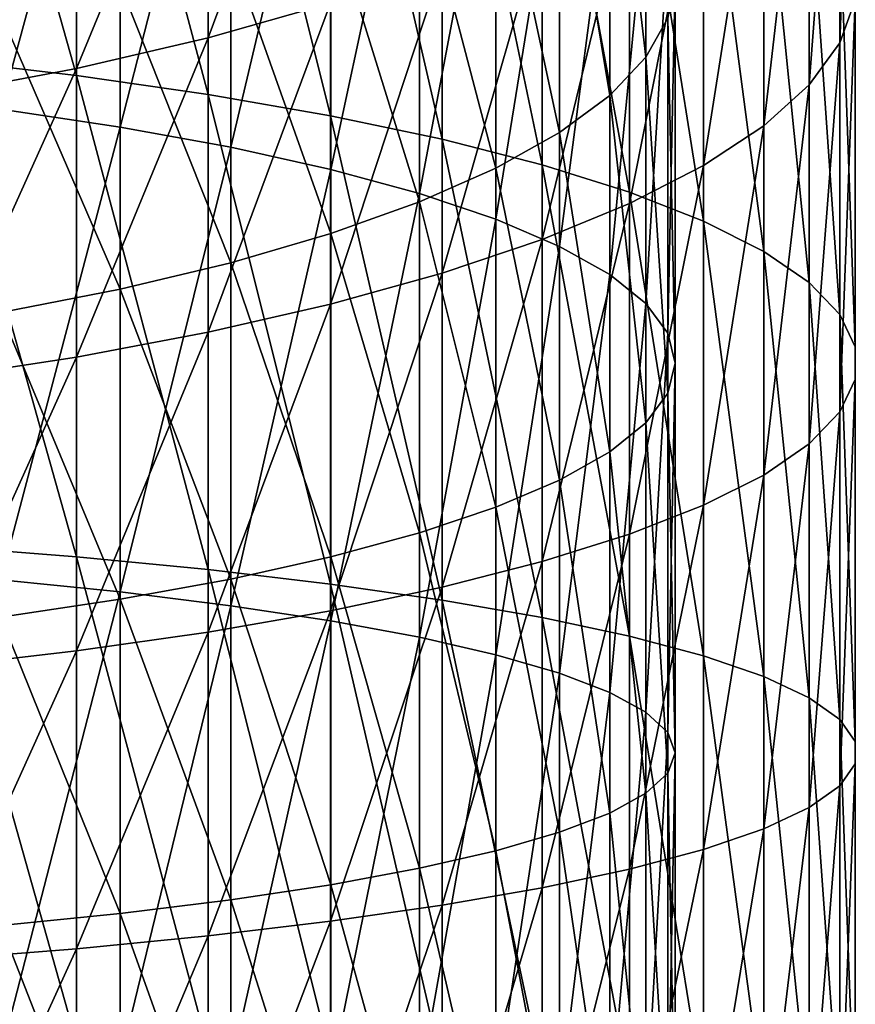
# Model space of a CAD drawing. Header units: metres. Extents: x -22 to 73, y -229 to 22.
# Tile 57 of 256: x 7 to 14, y -45 to -37. Entities that reach past the tile are written whole.
import ezdxf

# ---------------------------------------------------------------- set-up
doc = ezdxf.new("R2010")
doc.units = ezdxf.units.M
doc.layers.add('solid_509500_SW0001', color=7, linetype='CONTINUOUS')

msp = doc.modelspace()

# ---------------------------------------------------------------- linework, layer by layer
at = {"layer": 'solid_509500_SW0001'}
for points in [[(7.568972, -37.564255, 315.956696), (7.568972, -33.650928, 315.018677), (6.415171, -33.474636, 315.661102)], [(6.415171, -37.430161, 316.609222), (7.568972, -37.564255, 315.956696), (6.415171, -33.474636, 315.661102)], [(8.654225, -37.719822, 315.199707), (8.654225, -33.85545, 314.273438), (7.568972, -33.650928, 315.018677)], [(7.568972, -37.564255, 315.956696), (8.654225, -37.719822, 315.199707), (7.568972, -33.650928, 315.018677)], [(9.661106, -37.895447, 314.345123), (9.661106, -34.086342, 313.432068), (8.654225, -33.85545, 314.273438)], [(8.654225, -37.719822, 315.199707), (9.661106, -37.895447, 314.345123), (8.654225, -33.85545, 314.273438)], [(13.8575, -37.295071, 301.739685), (13.8575, -34.307915, 300.814301), (13.984142, -33.874405, 302.067719)], [(13.984142, -36.94408, 303.018646), (13.8575, -37.295071, 301.739685), (13.984142, -33.874405, 302.067719)], [(6.944628, -37.842892, 314.600861), (6.944628, -34.017246, 313.683868), (7.929916, -34.210632, 312.979187)], [(10.580494, -38.089546, 313.400635), (10.580494, -34.341518, 312.502228), (9.661106, -34.086342, 313.432068)], [(9.661106, -37.895447, 314.345123), (10.580494, -38.089546, 313.400635), (9.661106, -34.086342, 313.432068)], [(7.929916, -37.989986, 313.885071), (6.944628, -37.842892, 314.600861), (7.929916, -34.210632, 312.979187)], [(7.929916, -37.989986, 313.885071), (7.929916, -34.210632, 312.979187), (8.838835, -34.428642, 312.184753)], [(13.605362, -37.641281, 300.478119), (13.605362, -34.735527, 299.577942), (13.8575, -34.307915, 300.814301)], [(13.8575, -37.295071, 301.739685), (13.605362, -37.641281, 300.478119), (13.8575, -34.307915, 300.814301)], [(11.404063, -38.300358, 312.374817), (11.404063, -34.618668, 311.49231), (10.580494, -34.341518, 312.502228)], [(10.580494, -38.089546, 313.400635), (11.404063, -38.300358, 312.374817), (10.580494, -34.341518, 312.502228)], [(8.838835, -38.155815, 313.078156), (7.929916, -37.989986, 313.885071), (8.838835, -34.428642, 312.184753)], [(8.838835, -38.155815, 313.078156), (8.838835, -34.428642, 312.184753), (9.662631, -34.669182, 311.308228)], [(12.259816, -37.413158, 301.309387), (12.259816, -34.45377, 300.392609), (11.961754, -34.84272, 299.268036)], [(12.259816, -37.413158, 301.309387), (12.439809, -37.092037, 302.479523), (12.259816, -34.45377, 300.392609)], [(8.654225, -37.25375, 292.297028), (8.654225, -34.881451, 291.388977), (9.661106, -34.543194, 292.193207)], [(9.661106, -36.968567, 293.121552), (8.654225, -37.25375, 292.297028), (9.661106, -34.543194, 292.193207)], [(12.124355, -38.52597, 311.276947), (12.124355, -34.915279, 310.411469), (11.404063, -34.618668, 311.49231)], [(11.404063, -38.300358, 312.374817), (12.124355, -38.52597, 311.276947), (11.404063, -34.618668, 311.49231)], [(9.662631, -38.338779, 312.187836), (8.838835, -38.155815, 313.078156), (9.662631, -34.669182, 311.308228)], [(9.662631, -38.338779, 312.187836), (9.662631, -34.669182, 311.308228), (10.393371, -34.929935, 310.358093)], [(13.230011, -37.979584, 299.245361), (13.230011, -35.15337, 298.369843), (13.605362, -34.735527, 299.577942)], [(13.605362, -37.641281, 300.478119), (13.230011, -37.979584, 299.245361), (13.605362, -34.735527, 299.577942)], [(7.568972, -37.506351, 291.56665), (7.568972, -35.181068, 290.676605), (8.654225, -34.881451, 291.388977)], [(8.654225, -37.25375, 292.297028), (7.568972, -37.506351, 291.56665), (8.654225, -34.881451, 291.388977)], [(11.961754, -37.728065, 300.161865), (11.961754, -34.84272, 299.268036), (11.548494, -35.220245, 298.176483)], [(11.961754, -37.728065, 300.161865), (12.259816, -37.413158, 301.309387), (11.961754, -34.84272, 299.268036)], [(10.393371, -38.537117, 311.222717), (9.662631, -38.338779, 312.187836), (10.393371, -34.929935, 310.358093)], [(10.393371, -38.537117, 311.222717), (10.393371, -34.929935, 310.358093), (11.024015, -35.208385, 309.343414)], [(12.734848, -38.764347, 310.117004), (12.734848, -35.228668, 309.269501), (12.124355, -34.915279, 310.411469)], [(12.124355, -38.52597, 311.276947), (12.734848, -38.764347, 310.117004), (12.124355, -34.915279, 310.411469)], [(6.415171, -37.724094, 290.937103), (6.415171, -35.439335, 290.062561), (7.568972, -35.181068, 290.676605)], [(7.568972, -37.506351, 291.56665), (6.415171, -37.724094, 290.937103), (7.568972, -35.181068, 290.676605)], [(11.024015, -38.748917, 310.192078), (10.393371, -38.537117, 311.222717), (11.024015, -35.208385, 309.343414)], [(11.024015, -38.748917, 310.192078), (11.024015, -35.208385, 309.343414), (11.548494, -35.501854, 308.274048)], [(12.734848, -38.306911, 298.052612), (12.734848, -35.557659, 297.200928), (13.230011, -35.15337, 298.369843)], [(13.230011, -37.979584, 299.245361), (12.734848, -38.306911, 298.052612), (13.230011, -35.15337, 298.369843)], [(11.548494, -38.033726, 299.048065), (11.548494, -35.220245, 298.176483), (11.024015, -35.582714, 297.128479)], [(11.548494, -38.033726, 299.048065), (11.961754, -37.728065, 300.161865), (11.548494, -35.220245, 298.176483)], [(13.230011, -39.013325, 308.905457), (13.230011, -35.555996, 308.076752), (12.734848, -35.228668, 309.269501)], [(12.734848, -38.764347, 310.117004), (13.230011, -39.013325, 308.905457), (12.734848, -35.228668, 309.269501)], [(11.548494, -38.972141, 309.105865), (11.024015, -38.748917, 310.192078), (11.548494, -35.501854, 308.274048)], [(11.548494, -38.972141, 309.105865), (11.548494, -35.501854, 308.274048), (11.961754, -35.807514, 307.160248)], [(11.024015, -38.327194, 297.978699), (11.024015, -35.582714, 297.128479), (10.393371, -35.926632, 296.134125)], [(11.024015, -38.327194, 297.978699), (11.548494, -38.033726, 299.048065), (11.024015, -35.582714, 297.128479)], [(12.124355, -38.6203, 296.910645), (12.124355, -35.944733, 296.081787), (12.734848, -35.557659, 297.200928)], [(12.734848, -38.306911, 298.052612), (12.124355, -38.6203, 296.910645), (12.734848, -35.557659, 297.200928)], [(13.605362, -39.270649, 307.65332), (13.605362, -35.894299, 306.843994), (13.230011, -35.555996, 308.076752)], [(13.230011, -39.013325, 308.905457), (13.605362, -39.270649, 307.65332), (13.230011, -35.555996, 308.076752)], [(11.961754, -39.204639, 307.974518), (11.548494, -38.972141, 309.105865), (11.961754, -35.807514, 307.160248)], [(11.961754, -39.204639, 307.974518), (11.961754, -35.807514, 307.160248), (12.259816, -36.122421, 306.012726)], [(10.393371, -38.605644, 296.96402), (10.393371, -35.926632, 296.134125), (9.662631, -36.248688, 295.202942)], [(10.393371, -38.605644, 296.96402), (11.024015, -38.327194, 297.978699), (10.393371, -35.926632, 296.134125)], [(13.8575, -39.533993, 306.371857), (13.8575, -36.240509, 305.582428), (13.605362, -35.894299, 306.843994)], [(13.605362, -39.270649, 307.65332), (13.8575, -39.533993, 306.371857), (13.605362, -35.894299, 306.843994)], [(11.404063, -38.916912, 295.829803), (11.404063, -36.311081, 295.022552), (12.124355, -35.944733, 296.081787)], [(12.124355, -38.6203, 296.910645), (11.404063, -38.916912, 295.829803), (12.124355, -35.944733, 296.081787)], [(12.259816, -39.444168, 306.80896), (11.961754, -39.204639, 307.974518), (12.259816, -36.122421, 306.012726)], [(12.259816, -39.444168, 306.80896), (12.259816, -36.122421, 306.012726), (12.439809, -36.443542, 304.84259)], [(9.662631, -38.866398, 296.013885), (9.662631, -36.248688, 295.202942), (8.838835, -36.545784, 294.343964)], [(9.662631, -38.866398, 296.013885), (10.393371, -38.605644, 296.96402), (9.662631, -36.248688, 295.202942)], [(13.984142, -39.800968, 305.072754), (13.984142, -36.591499, 304.303467), (13.8575, -36.240509, 305.582428)], [(13.8575, -39.533993, 306.371857), (13.984142, -39.800968, 305.072754), (13.8575, -36.240509, 305.582428)], [(10.580494, -39.194061, 294.819885), (10.580494, -36.653393, 294.032806), (11.404063, -36.311081, 295.022552)], [(11.404063, -38.916912, 295.829803), (10.580494, -39.194061, 294.819885), (11.404063, -36.311081, 295.022552)], [(12.439809, -39.688427, 305.620392), (12.259816, -39.444168, 306.80896), (12.439809, -36.443542, 304.84259)], [(12.439809, -39.688427, 305.620392), (12.439809, -36.443542, 304.84259), (12.5, -36.767788, 303.661072)], [(8.838835, -39.106937, 295.13736), (8.838835, -36.545784, 294.343964), (7.929916, -36.815056, 293.565399)], [(8.838835, -39.106937, 295.13736), (9.662631, -38.866398, 296.013885), (8.838835, -36.545784, 294.343964)], [(13.984142, -40.069157, 303.767731), (13.984142, -36.94408, 303.018646), (13.984142, -36.591499, 304.303467)], [(13.984142, -39.800968, 305.072754), (13.984142, -40.069157, 303.767731), (13.984142, -36.591499, 304.303467)], [(9.661106, -39.449238, 293.890045), (9.661106, -36.968567, 293.121552), (10.580494, -36.653393, 294.032806)], [(10.580494, -39.194061, 294.819885), (9.661106, -39.449238, 293.890045), (10.580494, -36.653393, 294.032806)], [(7.929916, -39.324947, 294.342926), (7.929916, -36.815056, 293.565399), (6.944628, -37.053909, 292.874817)], [(7.929916, -39.324947, 294.342926), (8.838835, -39.106937, 295.13736), (7.929916, -36.815056, 293.565399)], [(12.5, -39.935062, 304.420258), (12.5, -36.767788, 303.661072), (12.439809, -37.092037, 302.479523)], [(12.5, -39.935062, 304.420258), (12.439809, -39.688427, 305.620392), (12.5, -36.767788, 303.661072)], [(8.654225, -39.68013, 293.048676), (8.654225, -37.25375, 292.297028), (9.661106, -36.968567, 293.121552)], [(9.661106, -39.449238, 293.890045), (8.654225, -39.68013, 293.048676), (9.661106, -36.968567, 293.121552)], [(13.8575, -40.336132, 302.468628), (13.8575, -37.295071, 301.739685), (13.984142, -36.94408, 303.018646)], [(13.984142, -40.069157, 303.767731), (13.8575, -40.336132, 302.468628), (13.984142, -36.94408, 303.018646)], [(6.944628, -39.518333, 293.638245), (7.929916, -39.324947, 294.342926), (6.944628, -37.053909, 292.874817)], [(12.439809, -40.181698, 303.220123), (12.439809, -37.092037, 302.479523), (12.259816, -37.413158, 301.309387)], [(12.439809, -40.181698, 303.220123), (12.5, -39.935062, 304.420258), (12.439809, -37.092037, 302.479523)], [(7.568972, -39.884651, 292.303436), (7.568972, -37.506351, 291.56665), (8.654225, -37.25375, 292.297028)], [(8.654225, -39.68013, 293.048676), (7.568972, -39.884651, 292.303436), (8.654225, -37.25375, 292.297028)], [(13.605362, -40.599476, 301.187195), (13.605362, -37.641281, 300.478119), (13.8575, -37.295071, 301.739685)], [(13.8575, -40.336132, 302.468628), (13.605362, -40.599476, 301.187195), (13.8575, -37.295071, 301.739685)], [(7.568972, -41.53035, 316.63797), (7.568972, -37.564255, 315.956696), (6.415171, -37.430161, 316.609222)], [(6.415171, -41.439022, 317.297821), (7.568972, -41.53035, 316.63797), (6.415171, -37.430161, 316.609222)], [(12.259816, -40.425957, 302.031525), (12.259816, -37.413158, 301.309387), (11.961754, -37.728065, 300.161865)], [(12.259816, -40.425957, 302.031525), (12.439809, -40.181698, 303.220123), (12.259816, -37.413158, 301.309387)], [(6.415171, -40.060944, 291.661041), (6.415171, -37.724094, 290.937103), (7.568972, -37.506351, 291.56665)], [(7.568972, -39.884651, 292.303436), (6.415171, -40.060944, 291.661041), (7.568972, -37.506351, 291.56665)], [(8.654225, -41.636303, 315.872437), (8.654225, -37.719822, 315.199707), (7.568972, -37.564255, 315.956696)], [(7.568972, -41.53035, 316.63797), (8.654225, -41.636303, 315.872437), (7.568972, -37.564255, 315.956696)], [(13.230011, -40.8568, 299.935028), (13.230011, -37.979584, 299.245361), (13.605362, -37.641281, 300.478119)], [(13.605362, -40.599476, 301.187195), (13.230011, -40.8568, 299.935028), (13.605362, -37.641281, 300.478119)], [(9.661106, -41.755917, 315.008209), (9.661106, -37.895447, 314.345123), (8.654225, -37.719822, 315.199707)], [(8.654225, -41.636303, 315.872437), (9.661106, -41.755917, 315.008209), (8.654225, -37.719822, 315.199707)], [(11.961754, -40.665485, 300.865967), (11.961754, -37.728065, 300.161865), (11.548494, -38.033726, 299.048065)], [(11.961754, -40.665485, 300.865967), (12.259816, -40.425957, 302.031525), (11.961754, -37.728065, 300.161865)], [(6.944628, -41.720119, 315.266846), (6.944628, -37.842892, 314.600861), (7.929916, -37.989986, 313.885071)], [(10.580494, -41.888111, 314.053101), (10.580494, -38.089546, 313.400635), (9.661106, -37.895447, 314.345123)], [(9.661106, -41.755917, 315.008209), (10.580494, -41.888111, 314.053101), (9.661106, -37.895447, 314.345123)], [(7.929916, -41.820305, 314.542999), (6.944628, -41.720119, 315.266846), (7.929916, -37.989986, 313.885071)], [(7.929916, -41.820305, 314.542999), (7.929916, -37.989986, 313.885071), (8.838835, -38.155815, 313.078156)], [(11.548494, -40.897984, 299.734619), (11.548494, -38.033726, 299.048065), (11.024015, -38.327194, 297.978699)], [(11.548494, -40.897984, 299.734619), (11.961754, -40.665485, 300.865967), (11.548494, -38.033726, 299.048065)], [(12.734848, -41.105778, 298.72348), (12.734848, -38.306911, 298.052612), (13.230011, -37.979584, 299.245361)], [(13.230011, -40.8568, 299.935028), (12.734848, -41.105778, 298.72348), (13.230011, -37.979584, 299.245361)], [(11.404063, -42.031689, 313.015747), (11.404063, -38.300358, 312.374817), (10.580494, -38.089546, 313.400635)], [(10.580494, -41.888111, 314.053101), (11.404063, -42.031689, 313.015747), (10.580494, -38.089546, 313.400635)], [(8.838835, -41.933247, 313.72699), (7.929916, -41.820305, 314.542999), (8.838835, -38.155815, 313.078156)], [(8.838835, -41.933247, 313.72699), (8.838835, -38.155815, 313.078156), (9.662631, -38.338779, 312.187836)], [(9.662631, -42.057858, 312.82666), (8.838835, -41.933247, 313.72699), (9.662631, -38.338779, 312.187836)], [(9.662631, -42.057858, 312.82666), (9.662631, -38.338779, 312.187836), (10.393371, -38.537117, 311.222717)], [(11.024015, -41.121208, 298.648407), (11.024015, -38.327194, 297.978699), (10.393371, -38.605644, 296.96402)], [(11.024015, -41.121208, 298.648407), (11.548494, -40.897984, 299.734619), (11.024015, -38.327194, 297.978699)], [(12.124355, -42.185349, 311.905518), (12.124355, -38.52597, 311.276947), (11.404063, -38.300358, 312.374817)], [(11.404063, -42.031689, 313.015747), (12.124355, -42.185349, 311.905518), (11.404063, -38.300358, 312.374817)], [(12.124355, -41.344154, 297.563538), (12.124355, -38.6203, 296.910645), (12.734848, -38.306911, 298.052612)], [(12.734848, -41.105778, 298.72348), (12.124355, -41.344154, 297.563538), (12.734848, -38.306911, 298.052612)], [(10.393371, -42.19294, 311.850677), (9.662631, -42.057858, 312.82666), (10.393371, -38.537117, 311.222717)], [(10.393371, -42.19294, 311.850677), (10.393371, -38.537117, 311.222717), (11.024015, -38.748917, 310.192078)], [(12.734848, -42.347702, 310.732513), (12.734848, -38.764347, 310.117004), (12.124355, -38.52597, 311.276947)], [(12.124355, -42.185349, 311.905518), (12.734848, -42.347702, 310.732513), (12.124355, -38.52597, 311.276947)], [(10.393371, -41.333008, 297.617767), (10.393371, -38.605644, 296.96402), (9.662631, -38.866398, 296.013885)], [(10.393371, -41.333008, 297.617767), (11.024015, -41.121208, 298.648407), (10.393371, -38.605644, 296.96402)], [(11.404063, -41.569767, 296.465668), (11.404063, -38.916912, 295.829803), (12.124355, -38.6203, 296.910645)], [(12.124355, -41.344154, 297.563538), (11.404063, -41.569767, 296.465668), (12.124355, -38.6203, 296.910645)], [(11.024015, -42.337193, 310.808441), (10.393371, -42.19294, 311.850677), (11.024015, -38.748917, 310.192078)], [(11.024015, -42.337193, 310.808441), (11.024015, -38.748917, 310.192078), (11.548494, -38.972141, 309.105865)], [(13.230011, -42.517273, 309.507324), (13.230011, -39.013325, 308.905457), (12.734848, -38.764347, 310.117004)], [(12.734848, -42.347702, 310.732513), (13.230011, -42.517273, 309.507324), (12.734848, -38.764347, 310.117004)], [(9.662631, -41.531345, 296.652649), (9.662631, -38.866398, 296.013885), (8.838835, -39.106937, 295.13736)], [(9.662631, -41.531345, 296.652649), (10.393371, -41.333008, 297.617767), (9.662631, -38.866398, 296.013885)], [(10.580494, -41.780579, 295.43988), (10.580494, -39.194061, 294.819885), (11.404063, -38.916912, 295.829803)], [(11.404063, -41.569767, 296.465668), (10.580494, -41.780579, 295.43988), (11.404063, -38.916912, 295.829803)], [(11.548494, -42.489223, 309.709991), (11.024015, -42.337193, 310.808441), (11.548494, -38.972141, 309.105865)], [(11.548494, -42.489223, 309.709991), (11.548494, -38.972141, 309.105865), (11.961754, -39.204639, 307.974518)], [(13.605362, -42.692532, 308.241089), (13.605362, -39.270649, 307.65332), (13.230011, -39.013325, 308.905457)], [(13.230011, -42.517273, 309.507324), (13.605362, -42.692532, 308.241089), (13.230011, -39.013325, 308.905457)], [(8.838835, -41.71431, 295.762329), (8.838835, -39.106937, 295.13736), (7.929916, -39.324947, 294.342926)], [(8.838835, -41.71431, 295.762329), (9.662631, -41.531345, 296.652649), (8.838835, -39.106937, 295.13736)], [(9.661106, -41.974678, 294.495392), (9.661106, -39.449238, 293.890045), (10.580494, -39.194061, 294.819885)], [(10.580494, -41.780579, 295.43988), (9.661106, -41.974678, 294.495392), (10.580494, -39.194061, 294.819885)], [(11.961754, -42.647572, 308.565918), (11.548494, -42.489223, 309.709991), (11.961754, -39.204639, 307.974518)], [(11.961754, -42.647572, 308.565918), (11.961754, -39.204639, 307.974518), (12.259816, -39.444168, 306.80896)], [(7.929916, -41.880138, 294.955414), (7.929916, -39.324947, 294.342926), (6.944628, -39.518333, 293.638245)], [(7.929916, -41.880138, 294.955414), (8.838835, -41.71431, 295.762329), (7.929916, -39.324947, 294.342926)], [(13.8575, -42.871887, 306.945221), (13.8575, -39.533993, 306.371857), (13.605362, -39.270649, 307.65332)], [(13.605362, -42.692532, 308.241089), (13.8575, -42.871887, 306.945221), (13.605362, -39.270649, 307.65332)], [(8.654225, -42.150303, 293.640778), (8.654225, -39.68013, 293.048676), (9.661106, -39.449238, 293.890045)], [(9.661106, -41.974678, 294.495392), (8.654225, -42.150303, 293.640778), (9.661106, -39.449238, 293.890045)], [(12.259816, -42.810707, 307.387207), (11.961754, -42.647572, 308.565918), (12.259816, -39.444168, 306.80896)], [(12.259816, -42.810707, 307.387207), (12.259816, -39.444168, 306.80896), (12.439809, -39.688427, 305.620392)], [(6.944628, -42.027233, 294.239624), (7.929916, -41.880138, 294.955414), (6.944628, -39.518333, 293.638245)], [(13.984142, -43.053715, 305.63147), (13.984142, -39.800968, 305.072754), (13.8575, -39.533993, 306.371857)], [(13.8575, -42.871887, 306.945221), (13.984142, -43.053715, 305.63147), (13.8575, -39.533993, 306.371857)], [(7.568972, -42.30587, 292.883789), (7.568972, -39.884651, 292.303436), (8.654225, -39.68013, 293.048676)], [(8.654225, -42.150303, 293.640778), (7.568972, -42.30587, 292.883789), (8.654225, -39.68013, 293.048676)], [(12.439809, -42.977066, 306.185272), (12.259816, -42.810707, 307.387207), (12.439809, -39.688427, 305.620392)], [(12.439809, -42.977066, 306.185272), (12.439809, -39.688427, 305.620392), (12.5, -39.935062, 304.420258)], [(13.984142, -43.23637, 304.311768), (13.984142, -40.069157, 303.767731), (13.984142, -39.800968, 305.072754)], [(13.984142, -43.053715, 305.63147), (13.984142, -43.23637, 304.311768), (13.984142, -39.800968, 305.072754)], [(6.415171, -42.439964, 292.231262), (6.415171, -40.060944, 291.661041), (7.568972, -39.884651, 292.303436)], [(7.568972, -42.30587, 292.883789), (6.415171, -42.439964, 292.231262), (7.568972, -39.884651, 292.303436)], [(12.5, -43.145042, 304.971619), (12.5, -39.935062, 304.420258), (12.439809, -40.181698, 303.220123)], [(12.5, -43.145042, 304.971619), (12.439809, -42.977066, 306.185272), (12.5, -39.935062, 304.420258)], [(13.8575, -43.418201, 302.998016), (13.8575, -40.336132, 302.468628), (13.984142, -40.069157, 303.767731)], [(13.984142, -43.23637, 304.311768), (13.8575, -43.418201, 302.998016), (13.984142, -40.069157, 303.767731)], [(12.439809, -43.313019, 303.757965), (12.439809, -40.181698, 303.220123), (12.259816, -40.425957, 302.031525)], [(12.439809, -43.313019, 303.757965), (12.5, -43.145042, 304.971619), (12.439809, -40.181698, 303.220123)], [(13.605362, -43.597557, 301.702148), (13.605362, -40.599476, 301.187195), (13.8575, -40.336132, 302.468628)], [(13.8575, -43.418201, 302.998016), (13.605362, -43.597557, 301.702148), (13.8575, -40.336132, 302.468628)], [(12.259816, -43.479378, 302.55603), (12.259816, -40.425957, 302.031525), (11.961754, -40.665485, 300.865967)], [(12.259816, -43.479378, 302.55603), (12.439809, -43.313019, 303.757965), (12.259816, -40.425957, 302.031525)], [(13.230011, -43.772812, 300.435913), (13.230011, -40.8568, 299.935028), (13.605362, -40.599476, 301.187195)], [(13.605362, -43.597557, 301.702148), (13.230011, -43.772812, 300.435913), (13.605362, -40.599476, 301.187195)], [(11.961754, -43.642513, 301.377319), (11.961754, -40.665485, 300.865967), (11.548494, -40.897984, 299.734619)], [(11.961754, -43.642513, 301.377319), (12.259816, -43.479378, 302.55603), (11.961754, -40.665485, 300.865967)], [(12.734848, -43.942387, 299.210724), (12.734848, -41.105778, 298.72348), (13.230011, -40.8568, 299.935028)], [(13.230011, -43.772812, 300.435913), (12.734848, -43.942387, 299.210724), (13.230011, -40.8568, 299.935028)], [(11.548494, -43.800861, 300.233246), (11.548494, -40.897984, 299.734619), (11.024015, -41.121208, 298.648407)], [(11.548494, -43.800861, 300.233246), (11.961754, -43.642513, 301.377319), (11.548494, -40.897984, 299.734619)], [(11.024015, -43.952892, 299.134796), (11.024015, -41.121208, 298.648407), (10.393371, -41.333008, 297.617767)], [(11.024015, -43.952892, 299.134796), (11.548494, -43.800861, 300.233246), (11.024015, -41.121208, 298.648407)], [(12.124355, -44.104736, 298.03772), (12.124355, -41.344154, 297.563538), (12.734848, -41.105778, 298.72348)], [(12.734848, -43.942387, 299.210724), (12.124355, -44.104736, 298.03772), (12.734848, -41.105778, 298.72348)], [(10.393371, -44.097145, 298.09256), (10.393371, -41.333008, 297.617767), (9.662631, -41.531345, 296.652649)], [(10.393371, -44.097145, 298.09256), (11.024015, -43.952892, 299.134796), (10.393371, -41.333008, 297.617767)], [(11.404063, -44.258396, 296.92749), (11.404063, -41.569767, 296.465668), (12.124355, -41.344154, 297.563538)], [(12.124355, -44.104736, 298.03772), (11.404063, -44.258396, 296.92749), (12.124355, -41.344154, 297.563538)], [(7.568972, -45.532383, 317.05954), (7.568972, -41.53035, 316.63797), (6.415171, -41.439022, 317.297821)], [(6.415171, -45.484211, 317.723938), (7.568972, -45.532383, 317.05954), (6.415171, -41.439022, 317.297821)], [(8.654225, -45.588272, 316.288757), (8.654225, -41.636303, 315.872437), (7.568972, -41.53035, 316.63797)], [(7.568972, -45.532383, 317.05954), (8.654225, -45.588272, 316.288757), (7.568972, -41.53035, 316.63797)], [(9.662631, -44.232227, 297.116577), (9.662631, -41.531345, 296.652649), (8.838835, -41.71431, 295.762329)], [(9.662631, -44.232227, 297.116577), (10.393371, -44.097145, 298.09256), (9.662631, -41.531345, 296.652649)], [(10.580494, -44.401974, 295.890137), (10.580494, -41.780579, 295.43988), (11.404063, -41.569767, 296.465668)], [(11.404063, -44.258396, 296.92749), (10.580494, -44.401974, 295.890137), (11.404063, -41.569767, 296.465668)], [(9.661106, -45.651367, 315.418579), (9.661106, -41.755917, 315.008209), (8.654225, -41.636303, 315.872437)], [(8.654225, -45.588272, 316.288757), (9.661106, -45.651367, 315.418579), (8.654225, -41.636303, 315.872437)], [(6.944628, -45.632484, 315.678986), (6.944628, -41.720119, 315.266846), (7.929916, -41.820305, 314.542999)], [(8.838835, -44.356838, 296.216248), (8.838835, -41.71431, 295.762329), (7.929916, -41.880138, 294.955414)], [(8.838835, -44.356838, 296.216248), (9.662631, -44.232227, 297.116577), (8.838835, -41.71431, 295.762329)], [(10.580494, -45.721096, 314.456879), (10.580494, -41.888111, 314.053101), (9.661106, -41.755917, 315.008209)], [(9.661106, -45.651367, 315.418579), (10.580494, -45.721096, 314.456879), (9.661106, -41.755917, 315.008209)], [(9.661106, -44.534168, 294.935028), (9.661106, -41.974678, 294.495392), (10.580494, -41.780579, 295.43988)], [(10.580494, -44.401974, 295.890137), (9.661106, -44.534168, 294.935028), (10.580494, -41.780579, 295.43988)], [(7.929916, -45.685329, 314.950165), (6.944628, -45.632484, 315.678986), (7.929916, -41.820305, 314.542999)], [(7.929916, -45.685329, 314.950165), (7.929916, -41.820305, 314.542999), (8.838835, -41.933247, 313.72699)], [(7.929916, -44.46978, 295.400238), (7.929916, -41.880138, 294.955414), (6.944628, -42.027233, 294.239624)], [(7.929916, -44.46978, 295.400238), (8.838835, -44.356838, 296.216248), (7.929916, -41.880138, 294.955414)], [(8.838835, -45.744904, 314.12851), (7.929916, -45.685329, 314.950165), (8.838835, -41.933247, 313.72699)], [(8.838835, -45.744904, 314.12851), (8.838835, -41.933247, 313.72699), (9.662631, -42.057858, 312.82666)], [(11.404063, -45.796833, 313.412354), (11.404063, -42.031689, 313.015747), (10.580494, -41.888111, 314.053101)], [(10.580494, -45.721096, 314.456879), (11.404063, -45.796833, 313.412354), (10.580494, -41.888111, 314.053101)], [(6.944628, -44.569965, 294.676392), (7.929916, -44.46978, 295.400238), (6.944628, -42.027233, 294.239624)], [(8.654225, -44.653782, 294.070801), (8.654225, -42.150303, 293.640778), (9.661106, -41.974678, 294.495392)], [(9.661106, -44.534168, 294.935028), (8.654225, -44.653782, 294.070801), (9.661106, -41.974678, 294.495392)], [(9.662631, -45.810635, 313.221985), (8.838835, -45.744904, 314.12851), (9.662631, -42.057858, 312.82666)], [(9.662631, -45.810635, 313.221985), (9.662631, -42.057858, 312.82666), (10.393371, -42.19294, 311.850677)], [(12.124355, -45.877884, 312.294495), (12.124355, -42.185349, 311.905518), (11.404063, -42.031689, 313.015747)], [(11.404063, -45.796833, 313.412354), (12.124355, -45.877884, 312.294495), (11.404063, -42.031689, 313.015747)], [(7.568972, -44.759735, 293.305267), (7.568972, -42.30587, 292.883789), (8.654225, -42.150303, 293.640778)], [(8.654225, -44.653782, 294.070801), (7.568972, -44.759735, 293.305267), (8.654225, -42.150303, 293.640778)], [(12.734848, -45.963524, 311.113403), (12.734848, -42.347702, 310.732513), (12.124355, -42.185349, 311.905518)], [(12.124355, -45.877884, 312.294495), (12.734848, -45.963524, 311.113403), (12.124355, -42.185349, 311.905518)], [(10.393371, -45.881889, 312.239288), (9.662631, -45.810635, 313.221985), (10.393371, -42.19294, 311.850677)], [(10.393371, -45.881889, 312.239288), (10.393371, -42.19294, 311.850677), (11.024015, -42.337193, 310.808441)], [(6.415171, -44.851063, 292.645416), (6.415171, -42.439964, 292.231262), (7.568972, -42.30587, 292.883789)], [(7.568972, -44.759735, 293.305267), (6.415171, -44.851063, 292.645416), (7.568972, -42.30587, 292.883789)], [(11.024015, -45.957981, 311.18985), (10.393371, -45.881889, 312.239288), (11.024015, -42.337193, 310.808441)], [(11.024015, -45.957981, 311.18985), (11.024015, -42.337193, 310.808441), (11.548494, -42.489223, 309.709991)], [(13.230011, -46.052971, 309.879791), (13.230011, -42.517273, 309.507324), (12.734848, -42.347702, 310.732513)], [(12.734848, -45.963524, 311.113403), (13.230011, -46.052971, 309.879791), (12.734848, -42.347702, 310.732513)], [(11.548494, -46.038174, 310.083862), (11.024015, -45.957981, 311.18985), (11.548494, -42.489223, 309.709991)], [(11.548494, -46.038174, 310.083862), (11.548494, -42.489223, 309.709991), (11.961754, -42.647572, 308.565918)], [(13.605362, -46.145416, 308.604828), (13.605362, -42.692532, 308.241089), (13.230011, -42.517273, 309.507324)], [(13.230011, -46.052971, 309.879791), (13.605362, -46.145416, 308.604828), (13.230011, -42.517273, 309.507324)], [(11.961754, -46.1217, 308.931885), (11.548494, -46.038174, 310.083862), (11.961754, -42.647572, 308.565918)], [(11.961754, -46.1217, 308.931885), (11.961754, -42.647572, 308.565918), (12.259816, -42.810707, 307.387207)], [(13.8575, -46.240025, 307.300018), (13.8575, -42.871887, 306.945221), (13.605362, -42.692532, 308.241089)], [(13.605362, -46.145416, 308.604828), (13.8575, -46.240025, 307.300018), (13.605362, -42.692532, 308.241089)], [(12.259816, -46.207752, 307.745087), (11.961754, -46.1217, 308.931885), (12.259816, -42.810707, 307.387207)], [(12.259816, -46.207752, 307.745087), (12.259816, -42.810707, 307.387207), (12.439809, -42.977066, 306.185272)], [(13.984142, -46.335938, 305.977234), (13.984142, -43.053715, 305.63147), (13.8575, -42.871887, 306.945221)], [(13.8575, -46.240025, 307.300018), (13.984142, -46.335938, 305.977234), (13.8575, -42.871887, 306.945221)], [(12.439809, -46.295506, 306.534851), (12.259816, -46.207752, 307.745087), (12.439809, -42.977066, 306.185272)], [(12.439809, -46.295506, 306.534851), (12.439809, -42.977066, 306.185272), (12.5, -43.145042, 304.971619)], [(13.984142, -46.432285, 304.648438), (13.984142, -43.23637, 304.311768), (13.984142, -43.053715, 305.63147)], [(13.984142, -46.335938, 305.977234), (13.984142, -46.432285, 304.648438), (13.984142, -43.053715, 305.63147)], [(12.5, -46.384109, 305.312836), (12.5, -43.145042, 304.971619), (12.439809, -43.313019, 303.757965)], [(12.5, -46.384109, 305.312836), (12.439809, -46.295506, 306.534851), (12.5, -43.145042, 304.971619)], [(13.8575, -46.528198, 303.325653), (13.8575, -43.418201, 302.998016), (13.984142, -43.23637, 304.311768)], [(13.984142, -46.432285, 304.648438), (13.8575, -46.528198, 303.325653), (13.984142, -43.23637, 304.311768)], [(12.439809, -46.472713, 304.09082), (12.439809, -43.313019, 303.757965), (12.259816, -43.479378, 302.55603)], [(12.439809, -46.472713, 304.09082), (12.5, -46.384109, 305.312836), (12.439809, -43.313019, 303.757965)], [(12.259816, -46.560467, 302.880585), (12.259816, -43.479378, 302.55603), (11.961754, -43.642513, 301.377319)], [(12.259816, -46.560467, 302.880585), (12.439809, -46.472713, 304.09082), (12.259816, -43.479378, 302.55603)], [(13.605362, -46.622803, 302.020844), (13.605362, -43.597557, 301.702148), (13.8575, -43.418201, 302.998016)], [(13.8575, -46.528198, 303.325653), (13.605362, -46.622803, 302.020844), (13.8575, -43.418201, 302.998016)], [(11.961754, -46.646519, 301.693787), (11.961754, -43.642513, 301.377319), (11.548494, -43.800861, 300.233246)], [(11.961754, -46.646519, 301.693787), (12.259816, -46.560467, 302.880585), (11.961754, -43.642513, 301.377319)], [(13.230011, -46.715248, 300.74588), (13.230011, -43.772812, 300.435913), (13.605362, -43.597557, 301.702148)], [(13.605362, -46.622803, 302.020844), (13.230011, -46.715248, 300.74588), (13.605362, -43.597557, 301.702148)], [(11.548494, -46.730045, 300.541809), (11.548494, -43.800861, 300.233246), (11.024015, -43.952892, 299.134796)], [(11.548494, -46.730045, 300.541809), (11.961754, -46.646519, 301.693787), (11.548494, -43.800861, 300.233246)], [(12.734848, -46.804695, 299.512238), (12.734848, -43.942387, 299.210724), (13.230011, -43.772812, 300.435913)], [(13.230011, -46.715248, 300.74588), (12.734848, -46.804695, 299.512238), (13.230011, -43.772812, 300.435913)], [(11.024015, -46.810238, 299.435791), (11.024015, -43.952892, 299.134796), (10.393371, -44.097145, 298.09256)], [(11.024015, -46.810238, 299.435791), (11.548494, -46.730045, 300.541809), (11.024015, -43.952892, 299.134796)], [(12.124355, -46.890335, 298.331177), (12.124355, -44.104736, 298.03772), (12.734848, -43.942387, 299.210724)], [(12.734848, -46.804695, 299.512238), (12.124355, -46.890335, 298.331177), (12.734848, -43.942387, 299.210724)], [(10.393371, -46.88633, 298.386383), (10.393371, -44.097145, 298.09256), (9.662631, -44.232227, 297.116577)], [(10.393371, -46.88633, 298.386383), (11.024015, -46.810238, 299.435791), (10.393371, -44.097145, 298.09256)], [(11.404063, -46.97139, 297.213287), (11.404063, -44.258396, 296.92749), (12.124355, -44.104736, 298.03772)], [(12.124355, -46.890335, 298.331177), (11.404063, -46.97139, 297.213287), (12.124355, -44.104736, 298.03772)], [(9.662631, -46.957584, 297.403687), (9.662631, -44.232227, 297.116577), (8.838835, -44.356838, 296.216248)], [(9.662631, -46.957584, 297.403687), (10.393371, -46.88633, 298.386383), (9.662631, -44.232227, 297.116577)], [(10.580494, -47.047123, 296.168793), (10.580494, -44.401974, 295.890137), (11.404063, -44.258396, 296.92749)], [(11.404063, -46.97139, 297.213287), (10.580494, -47.047123, 296.168793), (11.404063, -44.258396, 296.92749)], [(8.838835, -47.023315, 296.497131), (8.838835, -44.356838, 296.216248), (7.929916, -44.46978, 295.400238)], [(8.838835, -47.023315, 296.497131), (9.662631, -46.957584, 297.403687), (8.838835, -44.356838, 296.216248)], [(9.661106, -47.116856, 295.207092), (9.661106, -44.534168, 294.935028), (10.580494, -44.401974, 295.890137)], [(10.580494, -47.047123, 296.168793), (9.661106, -47.116856, 295.207092), (10.580494, -44.401974, 295.890137)], [(7.929916, -47.08289, 295.675507), (7.929916, -44.46978, 295.400238), (6.944628, -44.569965, 294.676392)], [(7.929916, -47.08289, 295.675507), (8.838835, -47.023315, 296.497131), (7.929916, -44.46978, 295.400238)], [(8.654225, -47.179947, 294.336914), (8.654225, -44.653782, 294.070801), (9.661106, -44.534168, 294.935028)], [(9.661106, -47.116856, 295.207092), (8.654225, -47.179947, 294.336914), (9.661106, -44.534168, 294.935028)], [(6.944628, -47.135735, 294.946686), (7.929916, -47.08289, 295.675507), (6.944628, -44.569965, 294.676392)], [(7.568972, -47.235836, 293.566132), (7.568972, -44.759735, 293.305267), (8.654225, -44.653782, 294.070801)], [(8.654225, -47.179947, 294.336914), (7.568972, -47.235836, 293.566132), (8.654225, -44.653782, 294.070801)], [(6.415171, -47.284012, 292.901733), (6.415171, -44.851063, 292.645416), (7.568972, -44.759735, 293.305267)], [(7.568972, -47.235836, 293.566132), (6.415171, -47.284012, 292.901733), (7.568972, -44.759735, 293.305267)]]:
    msp.add_3dface(points, dxfattribs=at)

doc.saveas('drawing.dxf')
